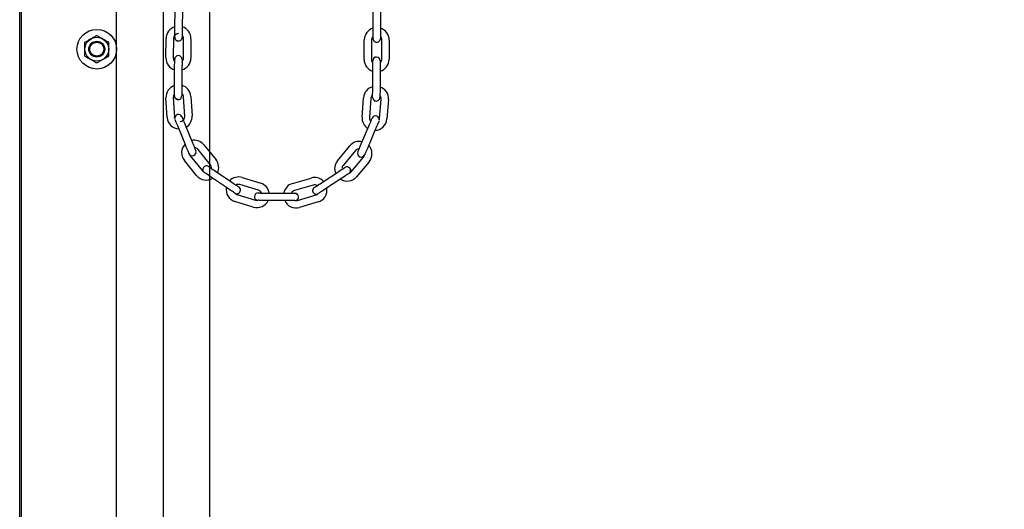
# Model space of a CAD drawing. Header units: inches. Extents: x 170 to 312, y 215 to 248.
# Tile 203 of 256: x 209.906 to 210.963, y 220.912 to 221.437. Entities that reach past the tile are written whole.
import ezdxf

# ---------------------------------------------------------------- set-up
doc = ezdxf.new("R2010")
doc.units = ezdxf.units.IN
doc.header["$LTSCALE"] = 0.25
doc.header["$MEASUREMENT"] = 0
doc.layers.add('ANNOTATIONS', color=1, linetype='Continuous')
doc.layers.add('MOTOR LH', color=7, linetype='Continuous')
doc.styles.add('ARIAL', font='arial.ttf', dxfattribs={"height": 0.09375})
doc.dimstyles.new('STANDARD$0', dxfattribs={"dimtxt": 0.09375, "dimasz": 0.09375, "dimexe": 0.03125, "dimexo": 0.046875, "dimgap": 0.09, "dimtad": 0, "dimtih": 1, "dimtoh": 1, "dimdec": 4, "dimzin": 0, "dimdsep": 46, "dimtxsty": 'ARIAL', "dimcen": 0.09, "dimadec": 0, "dimazin": 0, "dimtfac": 1, "dimtdec": 4, "dimtofl": 0, "dimtmove": 0, "dimatfit": 1, "dimfxl": 1, "dimtolj": 1, "dimtzin": 0, "dimarcsym": 0})

# ---------------------------------------------------------------- blocks, each defined once
blk = doc.blocks.new('*D154')
at = {"layer": 'ANNOTATIONS', "color": 0, "lineweight": -2, "transparency": 16777216}
for p, q in [((209.953, 224.4367), (211.799, 224.4367)), ((211.7677, 224.343), (211.7677, 222.6434)), ((211.7677, 220.5089), (211.7677, 222.2085)), ((211.0372, 220.4151), (211.799, 220.4151))]:
    blk.add_line(p, q, dxfattribs=at)
at = {"layer": 'ANNOTATIONS', "color": 0, "transparency": 16777216}
for points in [[(211.7521, 224.343), (211.7833, 224.343), (211.7677, 224.4367)], [(211.7521, 220.5089), (211.7833, 220.5089), (211.7677, 220.4151)]]:
    blk.add_solid(points, dxfattribs=at)
at = {"layer": 'defpoints', "color": 0, "transparency": 16777216}
for p in [(209.9061, 224.4367), (210.9903, 220.4151), (211.7677, 220.4151)]:
    blk.add_point(p, dxfattribs=at)
at = {"layer": 'ANNOTATIONS', "color": 0, "transparency": 16777216, "insert": (211.7677, 222.4259), "char_height": 0.09375, "attachment_point": 5, "style": 'ARIAL'}
blk.add_mtext('\\A1;OPENING\\PHEIGHT', dxfattribs=at)
blk = doc.blocks.new('*D155')
at = {"layer": 'ANNOTATIONS', "color": 0, "lineweight": -2, "transparency": 16777216}
for p, q in [((209.953, 225.2727), (212.4539, 225.2727)), ((212.4227, 225.179), (212.4227, 223.0613)), ((212.4227, 220.5089), (212.4227, 222.6265)), ((211.9575, 220.4151), (212.4539, 220.4151))]:
    blk.add_line(p, q, dxfattribs=at)
at = {"layer": 'ANNOTATIONS', "color": 0, "transparency": 16777216}
for points in [[(212.4071, 225.179), (212.4383, 225.179), (212.4227, 225.2727)], [(212.4071, 220.5089), (212.4383, 220.5089), (212.4227, 220.4151)]]:
    blk.add_solid(points, dxfattribs=at)
at = {"layer": 'defpoints', "color": 0, "transparency": 16777216}
for p in [(209.9061, 225.2727), (211.9107, 220.4151), (212.4227, 220.4151)]:
    blk.add_point(p, dxfattribs=at)
at = {"layer": 'ANNOTATIONS', "color": 0, "transparency": 16777216, "insert": (212.4227, 222.8439), "char_height": 0.09375, "attachment_point": 5, "style": 'ARIAL'}
blk.add_mtext('\\A1;TOTAL\\PHEIGHT', dxfattribs=at)

msp = doc.modelspace()

# ---------------------------------------------------------------- linework, layer by layer
at = {"layer": 'MOTOR LH'}
for p, q in [((209.90612, 220.41511), (209.90612, 225.91347)), ((209.90795, 220.41779), (209.90795, 225.22508)), ((210.01014, 220.41779), (210.01014, 225.22508)), ((210.06017, 224.94831), (210.06017, 220.41511)), ((210.1102, 220.41779), (210.1102, 224.60767)), ((210.07273, 221.42769), (210.07288, 221.44855)), ((210.08075, 221.4485), (210.0806, 221.42763)), ((210.28545, 221.42618), (210.2856, 221.44705)), ((210.29348, 221.44699), (210.29333, 221.42612)), ((210.06306, 221.39626), (210.0632, 221.41713)), ((210.07108, 221.41707), (210.07093, 221.39621)), ((210.08195, 221.39613), (210.0821, 221.41699)), ((210.08998, 221.41694), (210.08983, 221.39607)), ((210.27578, 221.39475), (210.27593, 221.41562)), ((210.2838, 221.41556), (210.28366, 221.3947)), ((210.29468, 221.39462), (210.29483, 221.41548)), ((210.3027, 221.41543), (210.30255, 221.39456)), ((210.07228, 221.3647), (210.07243, 221.38556)), ((210.0803, 221.38551), (210.08016, 221.36464)), ((210.28501, 221.36319), (210.28515, 221.38405)), ((210.29303, 221.384), (210.29288, 221.36313)), ((210.06438, 221.33242), (210.06314, 221.35325)), ((210.071, 221.35372), (210.07224, 221.33289)), ((210.08325, 221.33355), (210.082, 221.35438)), ((210.08986, 221.35485), (210.09111, 221.33402)), ((210.27362, 221.33273), (210.27516, 221.35354)), ((210.28302, 221.35295), (210.28147, 221.33214)), ((210.29247, 221.33133), (210.29401, 221.35214)), ((210.30186, 221.35156), (210.30032, 221.33075)), ((210.0843, 221.30219), (210.07642, 221.32151)), ((210.08371, 221.32448), (210.09159, 221.30516)), ((210.27273, 221.30387), (210.28088, 221.32308)), ((210.28813, 221.32001), (210.27998, 221.3008)), ((210.11072, 221.28188), (210.09758, 221.29809)), ((210.1037, 221.30305), (210.11684, 221.28684)), ((210.24723, 221.28592), (210.26059, 221.30194)), ((210.08902, 221.29115), (210.10216, 221.27494)), ((210.26664, 221.29689), (210.25327, 221.28087)), ((210.26173, 221.27381), (210.2751, 221.28983)), ((210.27014, 221.29086), (210.2712, 221.29019)), ((210.09604, 221.26998), (210.0829, 221.28619)), ((210.28115, 221.28479), (210.26778, 221.26876)), ((210.12925, 221.25634), (210.11198, 221.26804)), ((210.11639, 221.27456), (210.13367, 221.26286)), ((210.14491, 221.26783), (210.16484, 221.26163)), ((210.19887, 221.26139), (210.21889, 221.2673)), ((210.23005, 221.26218), (210.24749, 221.27363)), ((210.25182, 221.26705), (210.23438, 221.2556)), ((210.1625, 221.25411), (210.14257, 221.26031)), ((210.22112, 221.25975), (210.2011, 221.25384)), ((210.1393, 221.24978), (210.15923, 221.24359)), ((210.16203, 221.25124), (210.16234, 221.25124)), ((210.16216, 221.25124), (210.16204, 221.25124)), ((210.17128, 221.25117), (210.19215, 221.25103)), ((210.17141, 221.25117), (210.19215, 221.25103)), ((210.20422, 221.24327), (210.22424, 221.24918)), ((210.15689, 221.23607), (210.13697, 221.24226)), ((210.16782, 221.24332), (210.16609, 221.24334)), ((210.16955, 221.24331), (210.16769, 221.24332)), ((210.19209, 221.24315), (210.17136, 221.2433)), ((210.19222, 221.24315), (210.17136, 221.2433)), ((210.19403, 221.24314), (210.19209, 221.24315)), ((210.19576, 221.24313), (210.1939, 221.24314)), ((210.19736, 221.24311), (210.19563, 221.24313)), ((210.19877, 221.2431), (210.19723, 221.24312)), ((210.19992, 221.2431), (210.19863, 221.24311)), ((210.20077, 221.24309), (210.19978, 221.2431)), ((210.2013, 221.24309), (210.20064, 221.24309)), ((210.22647, 221.24162), (210.20645, 221.23572))]:
    msp.add_line(p, q, dxfattribs=at)
at = {"layer": 'MOTOR LH', "flags": 128}
for points in [[(210.07266, 221.41844), (210.07266, 221.41862), (210.07267, 221.41914), (210.07267, 221.42), (210.07268, 221.42115), (210.07269, 221.42255), (210.0727, 221.42415), (210.07272, 221.42588), (210.07273, 221.42769)], [(210.0806, 221.42763), (210.08059, 221.42583), (210.08058, 221.42409), (210.08057, 221.42249), (210.08056, 221.42109), (210.08055, 221.41994)], [(210.2854, 221.41849), (210.28541, 221.41964), (210.28542, 221.42104), (210.28543, 221.42264), (210.28544, 221.42437), (210.28545, 221.42618)], [(210.29333, 221.42612), (210.29331, 221.42432), (210.2933, 221.42258), (210.29329, 221.42098), (210.29328, 221.41958), (210.29327, 221.41843)], [(210.07388, 221.41556), (210.07507, 221.41478), (210.07657, 221.41447)], [(210.08055, 221.42078), (210.08055, 221.41994), (210.08054, 221.41909), (210.08054, 221.41856), (210.08054, 221.41838)], [(210.28539, 221.41693), (210.28539, 221.41711), (210.28539, 221.41763), (210.2854, 221.41849), (210.2854, 221.41933)], [(210.28539, 221.41693), (210.28539, 221.41711)], [(210.29328, 221.41927), (210.29327, 221.41843), (210.29327, 221.41758), (210.29326, 221.41705), (210.29326, 221.41687)], [(210.2893, 221.41296), (210.28779, 221.41327), (210.28658, 221.41407)], [(210.07243, 221.38556), (210.07244, 221.38737), (210.07245, 221.3891), (210.07247, 221.3907), (210.07248, 221.39211), (210.07248, 221.39326)], [(210.07248, 221.39242), (210.07248, 221.39326), (210.07249, 221.39411), (210.07249, 221.39464), (210.0725, 221.39482)], [(210.08036, 221.3932), (210.08035, 221.39205), (210.08034, 221.39065), (210.08033, 221.38905), (210.08032, 221.38731), (210.0803, 221.38551)], [(210.08037, 221.39476), (210.08037, 221.39458), (210.08036, 221.39406), (210.08036, 221.3932), (210.08035, 221.39236)], [(210.2852, 221.39091), (210.28521, 221.39175), (210.28522, 221.3926), (210.28522, 221.39313), (210.28522, 221.39331)], [(210.29309, 221.39325), (210.29309, 221.39307), (210.29309, 221.39255), (210.29308, 221.39169), (210.29308, 221.39085)], [(210.28515, 221.38405), (210.28517, 221.38586), (210.28518, 221.3876), (210.28519, 221.3892), (210.2852, 221.3906), (210.28521, 221.39175)], [(210.29308, 221.39169), (210.29307, 221.39054), (210.29306, 221.38914), (210.29305, 221.38754), (210.29304, 221.3858), (210.29303, 221.384)], [(210.07223, 221.35701), (210.07224, 221.35816), (210.07225, 221.35956), (210.07226, 221.36116), (210.07227, 221.36289), (210.07228, 221.3647)], [(210.08016, 221.36464), (210.08014, 221.36284), (210.08013, 221.3611), (210.08012, 221.3595), (210.08011, 221.3581), (210.0801, 221.35695)], [(210.28495, 221.3555), (210.28496, 221.35665), (210.28497, 221.35805), (210.28498, 221.35965), (210.28499, 221.36138), (210.28501, 221.36319)], [(210.29288, 221.36313), (210.29287, 221.36133), (210.29286, 221.35959), (210.29284, 221.35799), (210.29283, 221.35659), (210.29283, 221.35544)], [(210.07222, 221.35545), (210.07222, 221.35562), (210.07222, 221.35615), (210.07223, 221.35701), (210.07223, 221.35746)], [(210.07222, 221.35545), (210.07222, 221.35562)], [(210.07612, 221.35148), (210.07462, 221.35179), (210.07344, 221.35257)], [(210.0801, 221.35695), (210.08009, 221.3561), (210.08009, 221.35557), (210.08009, 221.35539)], [(210.08011, 221.35814), (210.08011, 221.3581)], [(210.28494, 221.35394), (210.28494, 221.35412), (210.28495, 221.35464), (210.28495, 221.3555)], [(210.28494, 221.35394), (210.28494, 221.35412)], [(210.28496, 221.35665), (210.28496, 221.35668)], [(210.28614, 221.35108), (210.28735, 221.35028), (210.28885, 221.34997)], [(210.29283, 221.35589), (210.29283, 221.35544), (210.29282, 221.35459), (210.29282, 221.35406), (210.29281, 221.35392)], [(210.29282, 221.35406), (210.29281, 221.35388)], [(210.07266, 221.33111), (210.07241, 221.33186), (210.07224, 221.33289)], [(210.07642, 221.32151), (210.07574, 221.32318), (210.07509, 221.32479), (210.07448, 221.32627), (210.07395, 221.32757), (210.07352, 221.32863), (210.0732, 221.32942), (210.073, 221.32991), (210.07296, 221.32999)], [(210.07929, 221.33441), (210.07937, 221.33433), (210.08022, 221.33305)], [(210.08022, 221.33305), (210.08029, 221.33288), (210.08049, 221.3324), (210.08081, 221.3316), (210.08124, 221.33054), (210.08177, 221.32924), (210.08238, 221.32776), (210.08303, 221.32615), (210.08371, 221.32448)], [(210.28088, 221.32308), (210.28158, 221.32474), (210.28226, 221.32634), (210.28289, 221.32781), (210.28343, 221.3291), (210.28388, 221.33016)], [(210.28388, 221.33016), (210.28422, 221.33095), (210.28442, 221.33143), (210.28449, 221.33159)], [(210.28442, 221.33143), (210.28449, 221.3316)], [(210.28965, 221.33369), (210.28815, 221.334), (210.28667, 221.33372)], [(210.29202, 221.32956), (210.29229, 221.3303), (210.29247, 221.33133)], [(210.28298, 221.32803), (210.28343, 221.3291)], [(210.29171, 221.32844), (210.29167, 221.32836), (210.29147, 221.32787), (210.29113, 221.32709), (210.29068, 221.32603), (210.29014, 221.32474), (210.28951, 221.32327), (210.28883, 221.32167), (210.28813, 221.32001)], [(210.08778, 221.29365), (210.08772, 221.29378), (210.08752, 221.29427), (210.0872, 221.29506), (210.08677, 221.29613), (210.08624, 221.29743), (210.08563, 221.29891), (210.08498, 221.30051), (210.0843, 221.30219)], [(210.09159, 221.30516), (210.09227, 221.30349), (210.09293, 221.30188), (210.09353, 221.3004), (210.09406, 221.2991), (210.09449, 221.29803)], [(210.09367, 221.30006), (210.09406, 221.2991)], [(210.09449, 221.29803), (210.09482, 221.29724), (210.09502, 221.29676), (210.09508, 221.29659)], [(210.26972, 221.29679), (210.27017, 221.29785), (210.27072, 221.29914), (210.27135, 221.30061), (210.27202, 221.30221), (210.27273, 221.30387)], [(210.27017, 221.29785), (210.27058, 221.2988)], [(210.27998, 221.3008), (210.27927, 221.29914), (210.27859, 221.29754), (210.27797, 221.29607), (210.27742, 221.29477), (210.27697, 221.29372), (210.27664, 221.29293), (210.27643, 221.29244), (210.27638, 221.29231)], [(210.26912, 221.29536), (210.26918, 221.29552), (210.26939, 221.296), (210.26972, 221.29679)], [(210.26912, 221.29536), (210.26918, 221.29552)], [(210.10327, 221.2787), (210.10267, 221.27728), (210.10265, 221.27578)], [(210.10873, 221.27975), (210.10888, 221.27965), (210.10932, 221.27936), (210.11002, 221.27888), (210.11098, 221.27823), (210.11214, 221.27745), (210.11346, 221.27655), (210.1149, 221.27558), (210.11639, 221.27456)], [(210.24749, 221.27363), (210.249, 221.27462), (210.25045, 221.27558), (210.25179, 221.27645), (210.25296, 221.27722), (210.25392, 221.27786), (210.25464, 221.27833), (210.25508, 221.27861), (210.25523, 221.27871)], [(210.26068, 221.27758), (210.26126, 221.27616), (210.26125, 221.27466)], [(210.11198, 221.26804), (210.11048, 221.26906), (210.10905, 221.27003), (210.10772, 221.27093), (210.10656, 221.27171), (210.10561, 221.27236), (210.1049, 221.27284), (210.10446, 221.27313), (210.10434, 221.27322)], [(210.25952, 221.27211), (210.2594, 221.27203), (210.25896, 221.27174), (210.25825, 221.27128), (210.25728, 221.27064), (210.25611, 221.26987), (210.25478, 221.269), (210.25333, 221.26804), (210.25182, 221.26705)], [(210.13689, 221.25117), (210.13677, 221.25125), (210.13633, 221.25155), (210.13562, 221.25203), (210.13467, 221.25267), (210.13351, 221.25346), (210.13218, 221.25436), (210.13075, 221.25533), (210.12925, 221.25634)], [(210.13367, 221.26286), (210.13516, 221.26185), (210.1366, 221.26087), (210.13792, 221.25998), (210.13909, 221.25919), (210.14004, 221.25855)], [(210.13823, 221.25977), (210.13909, 221.25919)], [(210.14004, 221.25855), (210.14075, 221.25807), (210.14118, 221.25777), (210.14133, 221.25767)], [(210.22232, 221.2571), (210.22247, 221.25719)], [(210.22233, 221.2571), (210.22247, 221.25719), (210.22291, 221.25748), (210.22362, 221.25795)], [(210.22362, 221.25795), (210.22459, 221.25858), (210.22576, 221.25935), (210.22709, 221.26023), (210.22855, 221.26119), (210.23005, 221.26218)], [(210.22459, 221.25858), (210.22545, 221.25915)], [(210.14001, 221.25058), (210.14129, 221.25112), (210.14238, 221.2522)], [(210.16221, 221.25124), (210.16287, 221.25123)], [(210.16273, 221.25123), (210.16359, 221.25123)], [(210.16287, 221.25123), (210.16372, 221.25123)], [(210.16359, 221.25123), (210.16474, 221.25122), (210.16614, 221.25121), (210.16787, 221.2512)], [(210.16372, 221.25123), (210.16487, 221.25122), (210.16627, 221.25121)], [(210.16474, 221.25122), (210.16577, 221.25121)], [(210.16487, 221.25122), (210.16577, 221.25121)], [(210.16774, 221.2512), (210.16948, 221.25119), (210.17128, 221.25117)], [(210.16787, 221.2512), (210.16961, 221.25119), (210.17141, 221.25117)], [(210.19215, 221.25103), (210.19395, 221.25101), (210.19569, 221.251), (210.19729, 221.25099), (210.19882, 221.25098)], [(210.19228, 221.25102), (210.19408, 221.25101), (210.19582, 221.251), (210.19742, 221.25099)], [(210.19282, 221.25102), (210.19408, 221.25101)], [(210.19869, 221.25098), (210.19984, 221.25097), (210.20083, 221.25096)], [(210.19882, 221.25098), (210.19997, 221.25097)], [(210.20069, 221.25096), (210.20135, 221.25096)], [(210.20122, 221.25096), (210.2014, 221.25096)], [(210.20135, 221.25096), (210.20153, 221.25096)], [(210.20135, 221.25096), (210.2014, 221.25096)], [(210.2014, 221.25096), (210.2029, 221.25065), (210.20394, 221.25001)], [(210.22119, 221.25164), (210.22062, 221.25307), (210.22062, 221.25457)], [(210.23438, 221.2556), (210.23287, 221.2546), (210.23142, 221.25365), (210.23008, 221.25277), (210.22891, 221.252), (210.22795, 221.25137), (210.22723, 221.2509), (210.22679, 221.25061), (210.22667, 221.25053)], [(210.16064, 221.24361), (210.16047, 221.24368), (210.15943, 221.24432)], [(210.15954, 221.24434), (210.1606, 221.24367), (210.16159, 221.2434)], [(210.16281, 221.24336), (210.16215, 221.24336), (210.16201, 221.24336)], [(210.16228, 221.24336), (210.16215, 221.24336)], [(210.16622, 221.24334), (210.16468, 221.24335), (210.16353, 221.24335), (210.16268, 221.24336)], [(210.16482, 221.24335), (210.16367, 221.24335), (210.16281, 221.24336)], [(210.17123, 221.2433), (210.16942, 221.24331)], [(210.17136, 221.2433), (210.16955, 221.24331)], [(210.2013, 221.24309), (210.20117, 221.24309)], [(210.20144, 221.24309), (210.2013, 221.24309)]]:
    msp.add_lwpolyline(points, dxfattribs=at)
at = {"layer": 'MOTOR LH'}
for radius in [0.02129, 0.01277, 0.00852, 0.0075]:
    msp.add_circle((209.98885, 221.40564), radius, dxfattribs=at)
for centre, radius, start, end in [((210.07639, 221.41703), 0.01319, 106.06756, 179.59345), ((210.07679, 221.41703), 0.01319, 359.59345, 73.11934), ((210.28912, 221.41552), 0.01319, 106.06756, 179.59345), ((210.28951, 221.41552), 0.01319, 359.59345, 73.11934), ((210.07639, 221.41703), 0.00531, 89.59345, 179.59345), ((210.0766, 221.41841), 0.00394, 179.59345, 359.59347), ((210.07679, 221.41703), 0.00531, 359.59345, 44.86854), ((210.28912, 221.41552), 0.00531, 134.31778, 179.59345), ((210.28932, 221.4169), 0.00394, 179.59345, 359.59347), ((210.28951, 221.41552), 0.00531, 359.59345, 44.86854), ((210.07625, 221.39617), 0.01319, 179.59345, 253.11934), ((210.07625, 221.39617), 0.00531, 179.59345, 224.86854), ((210.07643, 221.39479), 0.00394, 359.59345, 179.59343), ((210.07664, 221.39616), 0.01319, 286.06756, 359.59345), ((210.07664, 221.39616), 0.00531, 314.31881, 359.59345), ((210.28897, 221.39466), 0.01319, 179.59345, 253.11934), ((210.28897, 221.39466), 0.00531, 179.59345, 224.86854), ((210.28916, 221.39328), 0.00394, 359.59345, 179.59343), ((210.28936, 221.39466), 0.01319, 286.06756, 359.59345), ((210.28936, 221.39466), 0.00531, 314.31868, 359.59345), ((210.0763, 221.35404), 0.01319, 107.68463, 183.42299), ((210.07669, 221.35406), 0.01319, 3.42299, 74.71907), ((210.28832, 221.35256), 0.01319, 104.46783, 175.76391), ((210.28871, 221.35253), 0.01319, 355.76391, 71.50227), ((210.0763, 221.35404), 0.00531, 139.99843, 183.42299), ((210.07615, 221.35542), 0.00394, 179.59345, 359.59347), ((210.07669, 221.35406), 0.00531, 3.42299, 50.02479), ((210.28832, 221.35256), 0.00531, 129.1613, 175.76391), ((210.28888, 221.35391), 0.00394, 179.59345, 359.59347), ((210.28871, 221.35253), 0.00531, 355.76391, 39.18793), ((210.07755, 221.33321), 0.01319, 183.42299, 267.72504), ((210.07658, 221.33156), 0.00394, 22.1777, 186.55655), ((210.07794, 221.33323), 0.00531, 273.42299, 3.42299), ((210.07794, 221.33323), 0.01319, 301.08335, 3.42299), ((210.28678, 221.33175), 0.01319, 175.76391, 238.10355), ((210.28678, 221.33175), 0.00531, 175.76391, 224.41855), ((210.28812, 221.33006), 0.00394, 352.38028, 157.00921), ((210.28717, 221.33172), 0.01319, 271.46186, 355.76391), ((210.09314, 221.2945), 0.01319, 135.82227, 219.03164), ((210.09345, 221.29475), 0.01319, 39.03164, 102.54191), ((210.09345, 221.29475), 0.00531, 39.03164, 87.6356), ((210.27072, 221.29349), 0.01319, 76.64499, 140.15526), ((210.27072, 221.29349), 0.00531, 91.55096, 140.15526), ((210.27102, 221.29324), 0.01319, 320.15526, 43.36463), ((210.09144, 221.2951), 0.00394, 202.1777, 22.17769), ((210.09314, 221.2945), 0.00531, 194.11624, 219.03164), ((210.27274, 221.29382), 0.00394, 157.0092, 337.00919), ((210.27102, 221.29324), 0.00531, 320.15526, 345.07144), ((210.10653, 221.27649), 0.00394, 55.88557, 145.88557), ((210.10659, 221.27854), 0.00531, 350.42709, 39.03164), ((210.10659, 221.27854), 0.01319, 335.52136, 39.03164), ((210.25735, 221.27747), 0.01319, 140.15526, 203.66554), ((210.25735, 221.27747), 0.00531, 140.15526, 179.59259), ((210.25739, 221.27542), 0.00394, 310.03282, 123.3013), ((210.10628, 221.27829), 0.01319, 219.03164, 302.241), ((210.10628, 221.27829), 0.00531, 219.03164, 243.94593), ((210.141, 221.25523), 0.01319, 72.73951, 136.24979), ((210.22262, 221.25465), 0.01319, 42.93711, 106.44739), ((210.25765, 221.27721), 0.01319, 236.9459, 320.15526), ((210.25765, 221.27721), 0.00531, 295.24088, 320.15526), ((210.14088, 221.25485), 0.01319, 169.53015, 252.73951), ((210.13912, 221.25441), 0.00394, 235.88557, 55.8856), ((210.141, 221.25523), 0.00531, 72.73951, 121.34425), ((210.16092, 221.24904), 0.01319, 9.22924, 72.73951), ((210.20261, 221.24874), 0.01319, 106.44739, 169.95766), ((210.22448, 221.25381), 0.00394, 123.30133, 303.30134), ((210.22262, 221.25465), 0.00531, 57.84342, 106.44739), ((210.22273, 221.25427), 0.01319, 286.44739, 9.65675), ((210.14088, 221.25485), 0.00531, 227.82446, 252.73951), ((210.162, 221.2473), 0.00394, 89.59345, 263.1433), ((210.16092, 221.24904), 0.00531, 24.13555, 72.73951), ((210.20261, 221.24874), 0.00531, 106.44739, 155.05028), ((210.2015, 221.24702), 0.00394, 276.0436, 89.59345), ((210.22273, 221.25427), 0.00531, 286.44739, 311.36397), ((210.1608, 221.24866), 0.01319, 252.73951, 335.94888), ((210.1608, 221.24866), 0.00531, 252.73951, 278.31919), ((210.20272, 221.24837), 0.01319, 203.23802, 286.44739), ((210.20272, 221.24837), 0.00531, 261.53305, 286.44739)]:
    msp.add_arc(centre, radius, start, end, dxfattribs=at)
for points, knots in [([(209.98246, 221.41671), (209.98157, 221.41619), (209.97975, 221.41514), (209.97763, 221.41392), (209.97642, 221.41322), (209.97607, 221.41302)], [0, 0, 0, 0, 0.4062996, 0.8272686, 1, 1, 1, 1]), ([(209.98885, 221.42039), (209.98785, 221.41982), (209.98583, 221.41865), (209.98362, 221.41738), (209.98249, 221.41672), (209.98246, 221.41671)], [0, 0, 0, 0, 0.4843371, 0.9863252, 1, 1, 1, 1]), ([(209.99523, 221.41671), (209.99434, 221.41722), (209.99252, 221.41827), (209.9904, 221.4195), (209.9892, 221.42019), (209.98885, 221.42039)], [0, 0, 0, 0, 0.40629469, 0.8272685, 1, 1, 1, 1]), ([(209.99523, 221.41671), (209.99434, 221.41722), (209.99252, 221.41827), (209.9904, 221.4195), (209.9892, 221.42019), (209.98885, 221.42039)], [0, 0, 0, 0, 0.4062869, 0.82727, 1, 1, 1, 1]), ([(210.00162, 221.41302), (210.00063, 221.41359), (209.99861, 221.41476), (209.9964, 221.41603), (209.99526, 221.41669), (209.99523, 221.41671)], [0, 0, 0, 0, 0.4843315, 0.9863252, 1, 1, 1, 1]), ([(210.00162, 221.41302), (210.00063, 221.41359), (209.99861, 221.41476), (209.9964, 221.41603), (209.99526, 221.41669), (209.99523, 221.41671)], [0, 0, 0, 0, 0.4843418, 0.9863253, 1, 1, 1, 1]), ([(209.97607, 221.40564), (209.97607, 221.40581), (209.97607, 221.40692), (209.97607, 221.40898), (209.97607, 221.41126), (209.97607, 221.41258), (209.97607, 221.41302)], [0, 0, 0, 0, 0.0665352, 0.4352862, 0.8145477, 1, 1, 1, 1]), ([(209.97607, 221.39827), (209.97607, 221.39889), (209.97607, 221.40037), (209.97607, 221.40283), (209.97607, 221.4047), (209.97607, 221.40564)], [0, 0, 0, 0, 0.2654613, 0.6280785, 1, 1, 1, 1]), ([(210.00162, 221.40564), (210.00162, 221.40581), (210.00162, 221.40692), (210.00162, 221.40898), (210.00162, 221.41126), (210.00162, 221.41258), (210.00162, 221.41302)], [0, 0, 0, 0, 0.0665352, 0.4352862, 0.8145477, 1, 1, 1, 1]), ([(210.00162, 221.39827), (210.00162, 221.39889), (210.00162, 221.40037), (210.00162, 221.40283), (210.00162, 221.4047), (210.00162, 221.40564)], [0, 0, 0, 0, 0.2654613, 0.6280785, 1, 1, 1, 1]), ([(210.00162, 221.39827), (210.00162, 221.39889), (210.00162, 221.40037), (210.00162, 221.40283), (210.00162, 221.4047), (210.00162, 221.40564)], [0, 0, 0, 0, 0.2654595, 0.6280849, 1, 1, 1, 1]), ([(209.97607, 221.39827), (209.97707, 221.3977), (209.97909, 221.39653), (209.9813, 221.39525), (209.98243, 221.3946), (209.98246, 221.39458)], [0, 0, 0, 0, 0.4843366, 0.9863252, 1, 1, 1, 1]), ([(209.98246, 221.39458), (209.98335, 221.39406), (209.98518, 221.39301), (209.98729, 221.39179), (209.9885, 221.3911), (209.98885, 221.39089)], [0, 0, 0, 0, 0.4062996, 0.8272681, 1, 1, 1, 1]), ([(209.98885, 221.39089), (209.98984, 221.39147), (209.99186, 221.39263), (209.99407, 221.39391), (209.9952, 221.39456), (209.99523, 221.39458)], [0, 0, 0, 0, 0.4843323, 0.9863252, 1, 1, 1, 1]), ([(209.98885, 221.39089), (209.98984, 221.39147), (209.99186, 221.39263), (209.99407, 221.39391), (209.9952, 221.39456), (209.99523, 221.39458)], [0, 0, 0, 0, 0.4843415, 0.9863242, 1, 1, 1, 1]), ([(209.99523, 221.39458), (209.99613, 221.3951), (209.99795, 221.39615), (210.00007, 221.39737), (210.00127, 221.39807), (210.00162, 221.39827)], [0, 0, 0, 0, 0.4062945, 0.8272686, 1, 1, 1, 1]), ([(209.99523, 221.39458), (209.99613, 221.3951), (209.99795, 221.39615), (210.00007, 221.39737), (210.00127, 221.39807), (210.00162, 221.39827)], [0, 0, 0, 0, 0.40628648, 0.82726969, 1, 1, 1, 1])]:
    msp.add_open_spline(points, degree=3, knots=knots, dxfattribs=at)

# ---------------------------------------------------------------- dimensions: what is measured, and where the dimension line sits
at = {"layer": 'ANNOTATIONS'}
for base, p1, p2, text, picture, middle in [((212.4227, 220.41511), (209.90612, 225.27272), (211.91065, 220.41511), 'TOTAL\\PHEIGHT', '*D155', (212.4227, 222.84392)), ((211.76771, 220.41511), (209.90612, 224.43674), (210.99031, 220.41511), 'OPENING\\PHEIGHT', '*D154', (211.76771, 222.42592))]:
    dim = msp.add_linear_dim(base=base, p1=p1, p2=p2, angle=90, text=text, dimstyle='STANDARD$0', dxfattribs=at)
    dim.commit()
    dim.dimension.update_dxf_attribs({"geometry": picture, "text_midpoint": middle})

doc.saveas('drawing.dxf')
